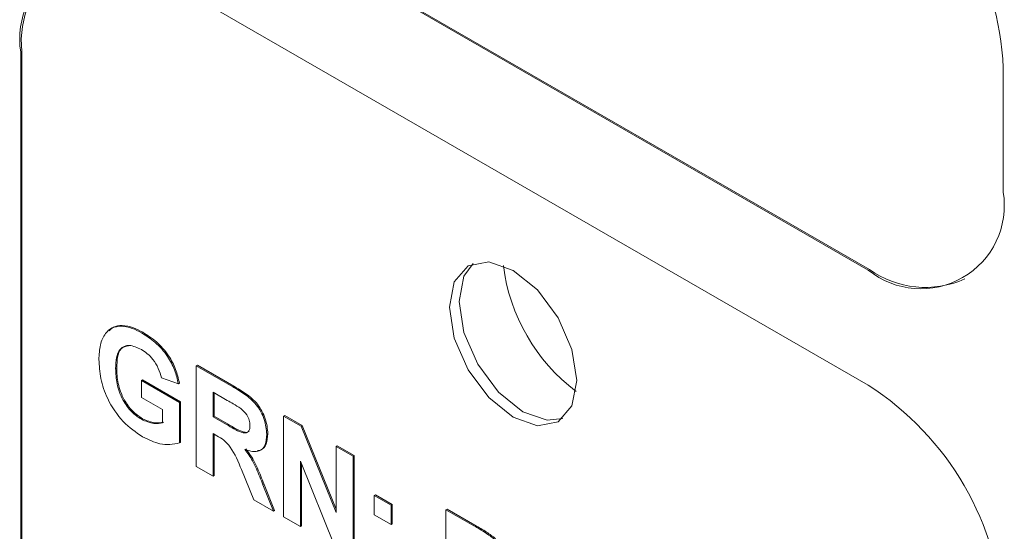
# Model space of a CAD drawing. Header units: inches. Extents: x 0 to 109, y 0 to 85.
# Tile 44 of 60: x 83.261 to 83.906, y 27.461 to 27.796. Entities that reach past the tile are written whole.
import ezdxf

# ---------------------------------------------------------------- set-up
doc = ezdxf.new("R2010")
doc.units = ezdxf.units.IN
doc.header["$MEASUREMENT"] = 0

msp = doc.modelspace()

# ---------------------------------------------------------------- linework, layer by layer
at = {"color": 7, "linetype": 'Continuous', "lineweight": 15, "ltscale": 5}
for p, q in [((83.34983, 27.90146), (83.81652, 27.63205)), ((83.35054, 27.90187), (83.81723, 27.63246)), ((83.81652, 27.55652), (83.34984, 27.82593)), ((83.26145, 27.77488), (83.26146, 26.79503)), ((83.26216, 27.77529), (83.26216, 26.79544)), ((83.90491, 27.6831), (83.90491, 27.76475)), ((83.3271, 27.59538), (83.32781, 27.59579)), ((83.34062, 27.59084), (83.34133, 27.59125)), ((83.37638, 27.56935), (83.37709, 27.56976)), ((83.37638, 27.5033), (83.37638, 27.56935)), ((83.37638, 27.56935), (83.40039, 27.5555)), ((83.37709, 27.56976), (83.4011, 27.5559)), ((83.32359, 27.56758), (83.32429, 27.56798)), ((83.34045, 27.55961), (83.34116, 27.56002)), ((83.34045, 27.5486), (83.34045, 27.55961)), ((83.34045, 27.55961), (83.36538, 27.54522)), ((83.34116, 27.56002), (83.36609, 27.54563)), ((83.36465, 27.5575), (83.35365, 27.56131)), ((83.36465, 27.5575), (83.36536, 27.55791)), ((83.39673, 27.5466), (83.38738, 27.552)), ((83.38738, 27.552), (83.38738, 27.53591)), ((83.38809, 27.55159), (83.38809, 27.53631)), ((83.35438, 27.54056), (83.34045, 27.5486)), ((83.36538, 27.54522), (83.36609, 27.54563)), ((83.36538, 27.54522), (83.36538, 27.51869)), ((83.36609, 27.54563), (83.36609, 27.5191)), ((83.35438, 27.53195), (83.35438, 27.54056)), ((83.38738, 27.53591), (83.38809, 27.53631)), ((83.38738, 27.53591), (83.39624, 27.53079)), ((83.38809, 27.53631), (83.39695, 27.5312)), ((83.43358, 27.53633), (83.43429, 27.53674)), ((83.43358, 27.47028), (83.43358, 27.53633)), ((83.43358, 27.53633), (83.44508, 27.5297)), ((83.43429, 27.53674), (83.44578, 27.53011)), ((83.34045, 27.53421), (83.34116, 27.53462)), ((83.44508, 27.5297), (83.44578, 27.53011)), ((83.44508, 27.5297), (83.46805, 27.47304)), ((83.44578, 27.53011), (83.46805, 27.47519)), ((83.38985, 27.52347), (83.38738, 27.5249)), ((83.38738, 27.5249), (83.38738, 27.49695)), ((83.38809, 27.52449), (83.38809, 27.49736)), ((83.42258, 27.52438), (83.42329, 27.52479)), ((83.36538, 27.51869), (83.36609, 27.5191)), ((83.46805, 27.51644), (83.46876, 27.51685)), ((83.46876, 27.51685), (83.47976, 27.5105)), ((83.46805, 27.51644), (83.47905, 27.51009)), ((83.46805, 27.47304), (83.46805, 27.51644)), ((83.47905, 27.51009), (83.47976, 27.5105)), ((83.47905, 27.51009), (83.47905, 27.44404)), ((83.47976, 27.5105), (83.47976, 27.44444)), ((83.46721, 27.45087), (83.44458, 27.50667)), ((83.44458, 27.50667), (83.44458, 27.46393)), ((83.44529, 27.50493), (83.44529, 27.46434)), ((83.38738, 27.49695), (83.37638, 27.5033)), ((83.38738, 27.49695), (83.38809, 27.49736)), ((83.41413, 27.48151), (83.40599, 27.5012)), ((83.42005, 27.49117), (83.42076, 27.49157)), ((83.42005, 27.49117), (83.42698, 27.47409)), ((83.42076, 27.49157), (83.42769, 27.4745)), ((83.49298, 27.48426), (83.49369, 27.48467)), ((83.49298, 27.47156), (83.49298, 27.48426)), ((83.49298, 27.48426), (83.50398, 27.47791)), ((83.49369, 27.48467), (83.50469, 27.47832)), ((83.42698, 27.47409), (83.41413, 27.48151)), ((83.50398, 27.47791), (83.50469, 27.47832)), ((83.50398, 27.47791), (83.50398, 27.46521)), ((83.50469, 27.47832), (83.50469, 27.46562)), ((83.42698, 27.47409), (83.42769, 27.4745)), ((83.50398, 27.46521), (83.49298, 27.47156)), ((83.53992, 27.47495), (83.54062, 27.47536)), ((83.53992, 27.4089), (83.53992, 27.47495)), ((83.53992, 27.47495), (83.55821, 27.46439)), ((83.54062, 27.47536), (83.55892, 27.4648)), ((83.44458, 27.46393), (83.43358, 27.47028)), ((83.50398, 27.46521), (83.50469, 27.46562)), ((83.44458, 27.46393), (83.44529, 27.46434))]:
    msp.add_line(p, q, dxfattribs=at)
at = {"color": 7, "linetype": 'Continuous', "lineweight": 15, "ltscale": 5, "flags": 128}
for points in [[(83.62561, 27.55962), (83.62243, 27.54302), (83.61339, 27.53261), (83.59985, 27.52998), (83.58389, 27.53553), (83.56792, 27.54841), (83.55439, 27.56667), (83.54534, 27.58752), (83.54217, 27.60779), (83.54534, 27.62439), (83.55439, 27.6348), (83.56792, 27.63743), (83.58389, 27.63188), (83.59985, 27.619), (83.61339, 27.60074), (83.62243, 27.57989), (83.62561, 27.55962)], [(83.6164, 27.53474), (83.60622, 27.53365), (83.59025, 27.5392), (83.57429, 27.55209), (83.56075, 27.57034), (83.55171, 27.59119), (83.54853, 27.61146), (83.55171, 27.62806), (83.55774, 27.63634)]]:
    msp.add_lwpolyline(points, dxfattribs=at)
at = {"color": 7, "linetype": 'Continuous', "lineweight": 15, "ltscale": 25}
for centre, radius, start, end in [((83.713, 27.75602), 0.1921, 2.60593, 57.39498), ((83.31533, 27.78363), 0.05459, 50.79799, 189.21483), ((83.32341, 27.78205), 0.06162, 125.01351, 186.29922), ((83.85102, 27.67436), 0.05459, 230.79808, 9.2154), ((83.69935, 27.65036), 0.12279, 187.19156, 232.80491), ((83.85384, 27.68357), 0.06287, 234.38317, 294.30743), ((83.71301, 27.3947), 0.1921, 2.60593, 57.39498)]:
    msp.add_arc(centre, radius, start, end, dxfattribs=at)
at = {"color": 7, "linetype": 'Continuous', "lineweight": 15, "ltscale": 5}
for points, knots in [([(83.31259, 27.57338), (83.31277, 27.5767), (83.31314, 27.58332), (83.31633, 27.59041), (83.32112, 27.59464), (83.32511, 27.59513), (83.3271, 27.59538)], [0, 0, 0, 0, 0.280146, 0.55998, 0.779944, 1, 1, 1, 1]), ([(83.31934, 27.59224), (83.32021, 27.5931), (83.32246, 27.59533), (83.32577, 27.59561), (83.32781, 27.59579)], [0, 0, 0, 0, 0.383693, 1, 1, 1, 1]), ([(83.3271, 27.59538), (83.32954, 27.59507), (83.3339, 27.59452), (83.33857, 27.59197), (83.34062, 27.59084)], [0, 0, 0, 0, 0.559238, 1, 1, 1, 1]), ([(83.32781, 27.59579), (83.33025, 27.59548), (83.33461, 27.59493), (83.33927, 27.59238), (83.34133, 27.59125)], [0, 0, 0, 0, 0.559238, 1, 1, 1, 1]), ([(83.34062, 27.59084), (83.34363, 27.58894), (83.34964, 27.58515), (83.35744, 27.57644), (83.36262, 27.56654), (83.36398, 27.56051), (83.36465, 27.5575)], [0, 0, 0, 0, 0.280674, 0.55986, 0.779759, 1, 1, 1, 1]), ([(83.34133, 27.59125), (83.34434, 27.58935), (83.35035, 27.58556), (83.35815, 27.57685), (83.36333, 27.56695), (83.36468, 27.56092), (83.36536, 27.55791)], [0, 0, 0, 0, 0.2806738, 0.55986, 0.7797589, 1, 1, 1, 1]), ([(83.34047, 27.57992), (83.33774, 27.5812), (83.3323, 27.58375), (83.32632, 27.58101), (83.32387, 27.57478), (83.32368, 27.56998), (83.32359, 27.56758)], [0, 0, 0, 0, 0.279802, 0.558331, 0.778826, 1, 1, 1, 1]), ([(83.33197, 27.58247), (83.33022, 27.58205), (83.3267, 27.58121), (83.32461, 27.57511), (83.3244, 27.57036), (83.32429, 27.56798)], [0, 0, 0, 0, 0.3303831, 0.664676, 1, 1, 1, 1]), ([(83.35365, 27.56131), (83.35307, 27.56343), (83.35189, 27.56768), (83.34832, 27.57333), (83.34435, 27.57745), (83.34177, 27.5791), (83.34047, 27.57992)], [0, 0, 0, 0, 0.279821, 0.559279, 0.779466, 1, 1, 1, 1]), ([(83.34124, 27.52274), (83.33688, 27.52571), (83.32818, 27.53162), (83.31816, 27.54648), (83.31339, 27.56113), (83.31285, 27.5693), (83.31259, 27.57338)], [0, 0, 0, 0, 0.280091, 0.5587484, 0.7791912, 1, 1, 1, 1]), ([(83.32359, 27.56758), (83.32372, 27.56425), (83.32398, 27.55763), (83.32764, 27.54717), (83.33382, 27.53872), (83.33824, 27.53571), (83.34045, 27.53421)], [0, 0, 0, 0, 0.281036, 0.560006, 0.779769, 1, 1, 1, 1]), ([(83.32429, 27.56798), (83.32442, 27.56466), (83.32468, 27.55804), (83.32835, 27.54757), (83.33453, 27.53913), (83.33895, 27.53612), (83.34116, 27.53462)], [0, 0, 0, 0, 0.281036, 0.560006, 0.779769, 1, 1, 1, 1]), ([(83.40039, 27.5555), (83.40299, 27.55395), (83.40816, 27.55087), (83.41479, 27.54546), (83.41882, 27.53918), (83.4218, 27.53241), (83.42227, 27.52759), (83.42258, 27.52438)], [0, 0, 0, 0, 0.251138, 0.500538, 0.625743, 0.751054, 1, 1, 1, 1]), ([(83.4011, 27.5559), (83.40369, 27.55436), (83.40887, 27.55127), (83.41549, 27.54587), (83.41953, 27.53959), (83.42251, 27.53282), (83.42298, 27.528), (83.42329, 27.52479)], [0, 0, 0, 0, 0.251138, 0.500538, 0.625743, 0.751054, 1, 1, 1, 1]), ([(83.40548, 27.54134), (83.40385, 27.54236), (83.40093, 27.54419), (83.39802, 27.54586), (83.39673, 27.5466)], [0, 0, 0, 0, 0.559921, 1, 1, 1, 1]), ([(83.41158, 27.53015), (83.41151, 27.53127), (83.41135, 27.53351), (83.40926, 27.53798), (83.40691, 27.54007), (83.40548, 27.54134)], [0, 0, 0, 0, 0.281084, 0.561281, 1, 1, 1, 1]), ([(83.34045, 27.53421), (83.34327, 27.53299), (83.34831, 27.53082), (83.35252, 27.5316), (83.35438, 27.53195)], [0, 0, 0, 0, 0.559098, 1, 1, 1, 1]), ([(83.34116, 27.53462), (83.34398, 27.5334), (83.34901, 27.53123), (83.35323, 27.53201), (83.35509, 27.53235)], [0, 0, 0, 0, 0.559098, 1, 1, 1, 1]), ([(83.39624, 27.53079), (83.39948, 27.5288), (83.40353, 27.5263), (83.40825, 27.52503), (83.4102, 27.52564), (83.41143, 27.52744), (83.41153, 27.52925), (83.41158, 27.53015)], [0, 0, 0, 0, 0.5009076, 0.6257176, 0.7503646, 0.8750206, 1, 1, 1, 1]), ([(83.39695, 27.5312), (83.40021, 27.52917), (83.40429, 27.52664), (83.40891, 27.52549), (83.4105, 27.52574), (83.41094, 27.52646), (83.41101, 27.52658)], [0, 0, 0, 0, 0.6472515, 0.8085255, 0.9695891, 1, 1, 1, 1]), ([(83.40599, 27.5012), (83.40393, 27.5064), (83.40107, 27.51362), (83.39448, 27.52086), (83.3914, 27.5226), (83.38985, 27.52347)], [0, 0, 0, 0, 0.560986, 0.779305, 1, 1, 1, 1]), ([(83.42258, 27.52438), (83.4224, 27.52194), (83.42202, 27.51707), (83.4183, 27.51319), (83.41333, 27.51274), (83.40994, 27.51391), (83.40824, 27.5145)], [0, 0, 0, 0, 0.279943, 0.558974, 0.779184, 1, 1, 1, 1]), ([(83.42329, 27.52479), (83.42309, 27.52239), (83.42269, 27.51758), (83.4197, 27.51389), (83.41708, 27.5138), (83.41639, 27.51377)], [0, 0, 0, 0, 0.425219, 0.849051, 1, 1, 1, 1]), ([(83.36538, 27.51869), (83.36125, 27.51795), (83.35387, 27.51663), (83.34511, 27.52087), (83.34124, 27.52274)], [0, 0, 0, 0, 0.558963, 1, 1, 1, 1]), ([(83.40824, 27.5145), (83.40998, 27.51206), (83.41286, 27.50804), (83.41579, 27.50179), (83.418, 27.49649), (83.41937, 27.49294), (83.42005, 27.49117)], [0, 0, 0, 0, 0.339561, 0.5595734, 0.7797778, 1, 1, 1, 1]), ([(83.40895, 27.51491), (83.41069, 27.51247), (83.41356, 27.50845), (83.4165, 27.5022), (83.41871, 27.4969), (83.42008, 27.49335), (83.42076, 27.49157)], [0, 0, 0, 0, 0.339561, 0.559573, 0.779778, 1, 1, 1, 1]), ([(83.55821, 27.46439), (83.56076, 27.46293), (83.5653, 27.46034), (83.5698, 27.45701), (83.57178, 27.45555)], [0, 0, 0, 0, 0.560345, 1, 1, 1, 1]), ([(83.55892, 27.4648), (83.56147, 27.46334), (83.56601, 27.46075), (83.57051, 27.45742), (83.57249, 27.45596)], [0, 0, 0, 0, 0.560345, 1, 1, 1, 1])]:
    msp.add_open_spline(points, degree=3, knots=knots, dxfattribs=at)

doc.saveas('drawing.dxf')
